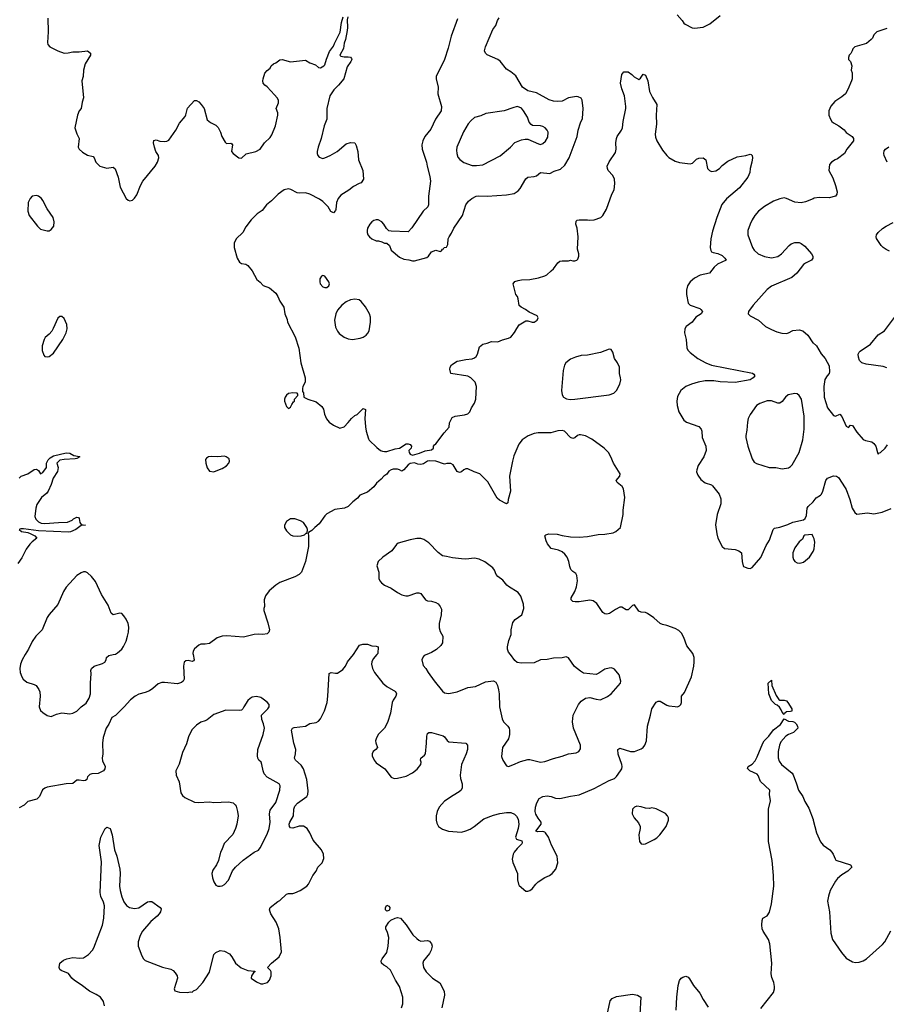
# Model space of a CAD drawing. Header units: inches. Extents: x 1954678 to 2060271, y 904822 to 1016299.
# Tile 88 of 256: x 2012574 to 2020685, y 936724 to 945943. Entities that reach past the tile are written whole.
import ezdxf

# ---------------------------------------------------------------- set-up
doc = ezdxf.new("R2010")
doc.units = ezdxf.units.IN
doc.header["$MEASUREMENT"] = 0
for name, color, linetype in [('C0913', 7, 'Continuous'), ('C0914', 7, 'Continuous'), ('C0923', 7, 'Continuous'), ('C0924', 7, 'Continuous')]:
    doc.layers.add(name, color=color, linetype=linetype)

msp = doc.modelspace()

# ---------------------------------------------------------------- linework, layer by layer
at = {"layer": 'C0913', "color": 5}
for points, elevation in [([(2014196.4, 940000), (2014208.5, 939950), (2014200.4, 939939.6), (2014190, 939935.4), (2014150, 939943.1), (2014130, 939941.6), (2014113.7, 939926.3), (2014107.2, 939890), (2014112.1, 939770), (2014103.2, 939750), (2014090, 939737.6), (2014050, 939723.5), (2013930, 939737.3), (2013903.8, 939736.2), (2013870, 939725.1), (2013819.7, 939680.3), (2013790, 939660.4), (2013750, 939642.4), (2013690, 939629.6), (2013653.4, 939610), (2013610, 939573.6), (2013551.4, 939508.6), (2013470.3, 939429.7), (2013436, 939410), (2013410, 939348.7), (2013384, 939310), (2013356.1, 939223.9), (2013350.4, 939170), (2013353, 939070), (2013346.4, 939030), (2013350, 939004.7), (2013374, 938950), (2013371, 938930), (2013358, 938910), (2013310, 938886), (2013250, 938881.6), (2013230, 938875.6), (2013210, 938853.2), (2013203, 938830), (2013190, 938818.4), (2013170, 938816.9), (2013130, 938824.2), (2013110, 938821.5), (2013070, 938791.2), (2013010, 938788.6), (2012830, 938756.9), (2012810, 938749.6), (2012786.6, 938733.4), (2012758.3, 938670), (2012734.3, 938645.7), (2012650, 938622), (2012615.5, 938590), (2012570, 938562.6)], 620), ([(2012626.5, 940000), (2012597.7, 939950), (2012582, 939910), (2012576.5, 939870), (2012579.6, 939830), (2012592.9, 939790), (2012607.1, 939767.1), (2012641.2, 939741.2), (2012710, 939718.9), (2012728.2, 939708.2), (2012752.7, 939672.7), (2012761.2, 939650), (2012765.6, 939610), (2012756.4, 939510), (2012770, 939474.8), (2012790, 939455.5), (2012830, 939428.4), (2012870, 939420.5), (2012890, 939428.2), (2012917.7, 939442.3), (2012967.3, 939452.7), (2013044.5, 939444.5), (2013070.6, 939449.4), (2013109.6, 939470), (2013150, 939510.6), (2013195.8, 939544.2), (2013225.1, 939590), (2013236.2, 939630), (2013236.2, 939730), (2013242.7, 939822.7), (2013239.3, 939850), (2013245.2, 939870), (2013269.7, 939890.3), (2013350, 939915.5), (2013370, 939927.6), (2013382, 939950), (2013387.6, 939972.4), (2013408.5, 939991.5), (2013450.2, 940000)], 620), ([(2013366.9, 936710), (2013358.5, 936750), (2013329.7, 936790), (2013290, 936816.1), (2013227.9, 936847.9), (2013150, 936906.1), (2013086.7, 936946.7), (2013062.7, 936970), (2013030, 937013.3), (2012962.3, 937042.3), (2012951.3, 937051.3), (2012944.7, 937070), (2012950, 937110.8), (2012983.5, 937136.5), (2013014, 937150), (2013070, 937163.1), (2013137.7, 937157.7), (2013170, 937160.3), (2013219.5, 937190), (2013255.1, 937230), (2013268, 937252), (2013350, 937465.5), (2013362.9, 937530), (2013367.4, 937647.4), (2013359.8, 937679.8), (2013334.3, 937734.3), (2013327.3, 937770), (2013338.4, 938058.4), (2013319.3, 938210), (2013334, 938290), (2013374, 938370), (2013382.5, 938377.5), (2013390, 938382.8), (2013421, 938370), (2013439.1, 938310), (2013462, 938170), (2013482, 938110), (2013512.2, 937990), (2013515.3, 937950), (2013508.9, 937830), (2013513.4, 937790), (2013530, 937731), (2013550, 937682.8), (2013574, 937650), (2013602.8, 937630), (2013650, 937620.3), (2013690, 937628.5), (2013770, 937683.8), (2013790, 937688.2), (2013810, 937686), (2013890.4, 937630.4), (2013896.8, 937616.8), (2013893.4, 937590), (2013879.3, 937570), (2013862.4, 937550), (2013801.5, 937498.5), (2013724.2, 937410), (2013702.6, 937370), (2013681.5, 937310), (2013682.3, 937270), (2013717.5, 937177.5), (2013732.7, 937150), (2013750, 937134.4), (2013910, 937072.2), (2013990, 937052.4), (2014010, 937040.5), (2014030, 937020.7), (2014048, 936990), (2014050.4, 936970), (2014020.5, 936870), (2014027.7, 936850), (2014070, 936837.6), (2014144.1, 936835.9), (2014170, 936841), (2014190, 936838), (2014202, 936850), (2014230, 936864), (2014288.2, 936930), (2014350, 937024), (2014392, 937190), (2014410, 937210.7), (2014450, 937227.7), (2014490, 937223), (2014538, 937198), (2014560.7, 937170), (2014594, 937110), (2014647.1, 937067.1), (2014710, 937039.5), (2014774, 937034), (2014776, 937030), (2014762, 937018), (2014744, 936990), (2014740.7, 936970), (2014790, 936933.4), (2014830, 936917.3), (2014850, 936914.8), (2014894, 936930), (2014913.2, 936950), (2014929.4, 936990), (2014927.2, 937027.2), (2014922, 937042), (2014894, 937070), (2014929.6, 937110), (2015001.2, 937170), (2015023.7, 937216.3), (2015012.4, 937350), (2014999.7, 937430), (2014973.4, 937493.4), (2014923.7, 937570), (2014913.2, 937610), (2014919, 937630), (2014990, 937686), (2015010, 937696), (2015070, 937756.3), (2015090, 937763), (2015130, 937762.4), (2015150, 937767), (2015199.3, 937790), (2015262, 937830), (2015276.9, 937850), (2015318, 937930), (2015347.9, 937972.1), (2015364.5, 938010), (2015406, 938050), (2015420.9, 938090), (2015417, 938130), (2015399.5, 938170), (2015322.5, 938262.5), (2015291, 938331), (2015264.5, 938370), (2015230, 938392.6), (2015190, 938392), (2015130, 938372.8), (2015110, 938376.2), (2015099.7, 938390), (2015097.7, 938410), (2015103.5, 938430), (2015135.6, 938490), (2015141.4, 938550), (2015150, 938580.5), (2015173.2, 938606.8), (2015262.4, 938670), (2015270.8, 938689.2), (2015275.4, 938724.6), (2015262.2, 938830), (2015229.1, 938930), (2015210, 938964.2), (2015155.8, 939010), (2015146.9, 939030), (2015156.8, 939070), (2015157.8, 939110), (2015139.2, 939170), (2015119.6, 939290), (2015127, 939310), (2015142.5, 939317.5), (2015250, 939328.5), (2015290, 939352.7), (2015350, 939364), (2015370, 939376.3), (2015390, 939397.3), (2015427.6, 939472.4), (2015452.1, 939550), (2015459.8, 939610), (2015470, 939821), (2015489.6, 939830.4), (2015530, 939823.8), (2015550, 939825.5), (2015600.1, 939859.9), (2015623.7, 939890), (2015640.9, 939930), (2015699.5, 940000)], 620), ([(2015916.4, 940000), (2015881.7, 939958.3), (2015868.8, 939931.2), (2015868.5, 939910), (2015876.9, 939870), (2015894.9, 939830), (2015971.7, 939731.7), (2016010, 939699), (2016091.7, 939651.7), (2016100.3, 939630), (2016094.6, 939610), (2016069.3, 939570.7), (2016061.5, 939550), (2016045.3, 939450), (2016016.7, 939363.3), (2015989.2, 939310.8), (2015930.3, 939250), (2015910.2, 939209.8), (2015904.9, 939190), (2015907.6, 939172.4), (2015924.2, 939130), (2015908.7, 939110), (2015882, 939090), (2015872, 939070), (2015873.7, 939050), (2015890.4, 939010), (2015910, 938986), (2015990.3, 938930.3), (2016052.5, 938852.5), (2016079.9, 938839.9), (2016110, 938840.4), (2016190, 938861.5), (2016250, 938891.6), (2016293.3, 938926.7), (2016328.2, 938970), (2016333.1, 938990), (2016325.7, 939010), (2016327.8, 939030), (2016362.8, 939057.2), (2016372.6, 939070), (2016383.1, 939170), (2016384.1, 939235.9), (2016390, 939258.8), (2016404, 939270), (2016430, 939270.3), (2016537.7, 939237.7), (2016550.7, 939230), (2016574.4, 939194.4), (2016590, 939182), (2016751, 939170), (2016764.9, 939150), (2016766, 939110), (2016753.4, 939070), (2016709.1, 938970), (2016697.6, 938870), (2016699.9, 938839.9), (2016716.3, 938790), (2016714.8, 938750), (2016706, 938730), (2016686.4, 938713.6), (2016630, 938680.7), (2016550, 938625.1), (2016500.5, 938570), (2016483, 938530), (2016473, 938490), (2016473, 938450), (2016479.9, 938419.9), (2016494.8, 938390), (2016530, 938363.8), (2016586.5, 938346.5), (2016710, 938337.6), (2016750, 938347.2), (2016790, 938364.9), (2016829.3, 938390), (2016918.5, 938461.5), (2017010, 938496.5), (2017067.9, 938512.1), (2017130, 938521.5), (2017170, 938518.9), (2017205.7, 938505.7), (2017225.5, 938485.5), (2017238.7, 938458.7), (2017246.7, 938410), (2017240.5, 938370), (2017213.4, 938290), (2017224.7, 938270), (2017274.9, 938254.9), (2017278.5, 938238.5), (2017274.4, 938225.6), (2017230, 938183.6), (2017203.7, 938150), (2017192.7, 938130), (2017184.5, 938084.5), (2017190.7, 938050.7), (2017233.4, 937950), (2017234, 937890), (2017242.8, 937850), (2017250, 937838), (2017310, 937784.7), (2017330, 937784.7), (2017350, 937791), (2017370, 937806.8), (2017403.7, 937850), (2017428.4, 937871.6), (2017490, 937910.5), (2017534, 937930), (2017559, 937950), (2017592.7, 937990), (2017612, 938050), (2017603.7, 938110), (2017553, 938213), (2017522.9, 938290), (2017496.2, 938330), (2017490, 938337), (2017470, 938343.6), (2017420.7, 938340.7), (2017406.3, 938346.3), (2017455.6, 938410), (2017456.2, 938430), (2017426.9, 938466.9), (2017405.9, 938505.9), (2017398.7, 938530), (2017401.6, 938570), (2017413.6, 938610), (2017437, 938650), (2017470, 938670.3), (2017510, 938676.4), (2017550, 938670.4), (2017590, 938653), (2017630, 938650.4), (2017730, 938674), (2017810, 938684.4), (2017950, 938744.2), (2018090, 938819), (2018140.8, 938839.2), (2018161.3, 938858.7), (2018197.6, 938910), (2018209.6, 938930), (2018213.3, 938950), (2018211.5, 938970), (2018174.8, 939065.2), (2018173.2, 939110), (2018190, 939122), (2018290, 939092.4), (2018330, 939092.7), (2018390, 939116.5), (2018409.8, 939130.2), (2018426.3, 939150), (2018441.1, 939190), (2018451.2, 939330), (2018478.5, 939430), (2018489.7, 939490), (2018530, 939553.4), (2018550, 939563), (2018570, 939561.6), (2018630, 939525.3), (2018650, 939518.9), (2018710, 939511.7), (2018730, 939510.4), (2018750, 939519.3), (2018760.7, 939530), (2018769.6, 939550), (2018769.4, 939610), (2018797.1, 939642.9), (2018860.9, 939790), (2018883.8, 939890), (2018887.8, 939930), (2018885.6, 939970), (2018876.2, 940000)], 620), ([(2016385.6, 940000), (2016361, 939990), (2016350, 939979), (2016337.3, 939950), (2016350, 939898), (2016374, 939870), (2016397.3, 939830), (2016453.5, 939753.5), (2016530, 939656), (2016550, 939642), (2016570, 939636.3), (2016590, 939634.8), (2016669.5, 939650.5), (2016770, 939690.7), (2016840.2, 939699.8), (2016935.5, 939744.5), (2017010, 939752), (2017030, 939742), (2017046.8, 939710), (2017054.8, 939670), (2017060.7, 939630), (2017065.3, 939510), (2017090, 939398), (2017101.6, 939370), (2017143.8, 939330), (2017154.9, 939310), (2017159.3, 939290), (2017157.1, 939250), (2017148, 939210), (2017093.4, 939130), (2017084.7, 939044.7), (2017094.8, 939010), (2017130, 938958), (2017150, 938951.3), (2017190, 938966), (2017262, 938998), (2017330, 939015.5), (2017350, 939015.5), (2017450, 938992.4), (2017490, 938997), (2017570, 939026.7), (2017652.3, 939047.7), (2017710, 939068.2), (2017781.5, 939078.5), (2017808.7, 939090), (2017823.2, 939116.8), (2017823.7, 939150), (2017758.7, 939310), (2017747.6, 939370), (2017754, 939430), (2017771.8, 939470), (2017805.1, 939530), (2017830, 939564), (2017870, 939590.6), (2017910, 939597.3), (2017970, 939580.7), (2018010, 939576), (2018074.8, 939605.2), (2018108.7, 939630), (2018199, 939730), (2018201.2, 939750), (2018184, 939810), (2018141.5, 939861.5), (2018129.4, 939869.4), (2018110, 939873.2), (2018090, 939872.7), (2018050, 939860.9), (2017995.9, 939824.1), (2017970, 939812.7), (2017850, 939825.1), (2017822, 939842), (2017768.3, 939888.3), (2017710, 939969), (2017690, 939977.2), (2017650.6, 939969.4), (2017570, 939966.6), (2017510, 939953.6), (2017450, 939949.3), (2017390, 939922.9), (2017270, 939917.2), (2017230, 939924), (2017210, 939942), (2017166.5, 940000)], 640), ([(2019510, 936685.3), (2019630, 936835.5), (2019639.4, 936870), (2019639.4, 936890), (2019632.3, 936930), (2019614.3, 936974.3), (2019608.7, 937008.7), (2019614.2, 937110), (2019595, 937290), (2019582.9, 937330), (2019531.4, 937410), (2019524.3, 937430), (2019519.9, 937470), (2019522.5, 937510), (2019529.8, 937530.2), (2019570, 937551.7), (2019591.5, 937588.5), (2019610, 937664), (2019631.3, 937830), (2019629.9, 937930), (2019617.5, 938070), (2019581.8, 938250), (2019583.5, 938550), (2019602, 938630), (2019593.3, 938690), (2019595.6, 938730), (2019509.4, 938809.4), (2019487.1, 938867.1), (2019477.9, 938877.9), (2019409.6, 938910), (2019387.7, 938932.3), (2019392.7, 938950), (2019430, 938971.7), (2019457, 939003), (2019477.6, 939042.4), (2019529.9, 939170), (2019542.7, 939190), (2019585.4, 939234.6), (2019630, 939294.2), (2019696.6, 939343.4), (2019730, 939396), (2019770, 939375.8), (2019810, 939372.9), (2019825.5, 939365.5), (2019843, 939350), (2019853.4, 939330), (2019856, 939310), (2019818, 939270), (2019770, 939249.8), (2019745.6, 939234.4), (2019698.8, 939181.2), (2019684.3, 939150), (2019671.7, 939090), (2019673.2, 939033.2), (2019681.7, 939001.7), (2019703.6, 938970), (2019803.1, 938890), (2019813.6, 938873.6), (2019846.2, 938790), (2019863.1, 938730), (2019904, 938670), (2019923.1, 938623.1), (2019960.2, 938560.2), (2020000, 938456.1)], 580), ([(2016148.9, 936690), (2016159.4, 936730), (2016161, 936790), (2016130.5, 936890.5), (2016093.1, 936950), (2016043.7, 937043.7), (2016010, 937076.3), (2015982.7, 937090), (2015960.7, 937110), (2015958.4, 937130), (2015967.6, 937150), (2016009.8, 937210.2), (2016022, 937270), (2016028.2, 937350), (2016016, 937396), (2016000.7, 937430), (2016000.7, 937450), (2016028, 937492), (2016048, 937512), (2016088.8, 937531.2), (2016110, 937536), (2016137.3, 937530), (2016192.2, 937470), (2016254.3, 937374.3), (2016290, 937339.5), (2016310, 937323.8), (2016330, 937316.4), (2016390, 937320.7), (2016410, 937316), (2016430, 937292), (2016436.3, 937270), (2016426.7, 937230), (2016410, 937200.7), (2016352.4, 937130), (2016346.7, 937110), (2016354.9, 937070), (2016377.6, 937030), (2016439.3, 936970), (2016505.5, 936925.5), (2016547, 936847), (2016549.4, 936810), (2016523.8, 936690)], 580), ([(2018718.4, 936670), (2018724.8, 936790), (2018738, 936902), (2018751.1, 936948.9), (2018766.6, 936970), (2018780.7, 936979.3), (2018810, 936988), (2018830, 936977.3), (2018842, 936962), (2018880.2, 936900.2), (2018940.4, 936830), (2018970.2, 936770.2), (2019018.3, 936698.3)], 580), ([(2018070.8, 936609.2), (2018101.6, 936758.4), (2018119.8, 936780.2), (2018161.6, 936798.4), (2018310, 936818.4), (2018358, 936810), (2018386.5, 936790), (2018378.5, 936630)], 580)]:
    msp.add_lwpolyline(points, dxfattribs=dict(at, elevation=elevation))
for points, elevation in [([(2019730, 939438), (2019710, 939459), (2019702.7, 939482.7), (2019686.9, 939506.9), (2019664.9, 939524.9), (2019649.4, 939530), (2019610, 939569.3), (2019584.5, 939630), (2019579, 939730), (2019610, 939758), (2019613, 939710), (2019655.5, 939615.5), (2019678.8, 939578.8), (2019690, 939571), (2019730, 939570.7), (2019750, 939564.7), (2019764.7, 939550), (2019801, 939490), (2019801, 939470), (2019790, 939465.1), (2019750, 939462.7), (2019734.8, 939450)], 580), ([(2014790, 939605.2), (2014750, 939601.2), (2014730, 939589), (2014710.5, 939569.5), (2014670.7, 939510), (2014662.8, 939490), (2014650, 939479.3), (2014630, 939474), (2014502.5, 939477.5), (2014390, 939437.2), (2014330, 939389.2), (2014310, 939377.2), (2014270, 939366), (2014230, 939339.3), (2014186.9, 939293.1), (2014155.5, 939230), (2014136.7, 939163.3), (2014098.8, 939081.2), (2014067.9, 938972.1), (2014034.8, 938910), (2014039.1, 938870), (2014067.9, 938807.9), (2014083.8, 938703.8), (2014098.5, 938678.5), (2014119.8, 938659.8), (2014210, 938618), (2014246.8, 938613.2), (2014350, 938620.5), (2014390, 938613.4), (2014530, 938620.7), (2014571, 938610), (2014592.3, 938592.3), (2014598.8, 938578.8), (2014614, 938530), (2014619.1, 938490), (2014607.9, 938412.1), (2014595.5, 938370), (2014570, 938314), (2014486.8, 938230), (2014466.8, 938170), (2014454.8, 938150), (2014434.8, 938070), (2014414.8, 938030), (2014381.1, 937978.9), (2014374, 937950), (2014377.3, 937910), (2014390.8, 937870), (2014410, 937841), (2014430, 937831), (2014450, 937830.8), (2014470, 937834.8), (2014490, 937846.8), (2014530, 937886.8), (2014566.3, 937973.7), (2014594.5, 938010), (2014665.6, 938074.4), (2014770, 938148.9), (2014810, 938168.9), (2014825.7, 938190), (2014890, 938317.1), (2014909.8, 938370), (2014919.3, 938430), (2014913.3, 938506.7), (2014919.1, 938540.9), (2014970, 938613), (2015009.7, 938730), (2015013.3, 938770), (2015002.7, 938790), (2014891.2, 938851.2), (2014862.6, 938882.6), (2014852, 938910), (2014841.2, 938970), (2014833.2, 938990), (2014814, 939010), (2014804, 939030), (2014799, 939050), (2014802, 939110), (2014853.3, 939250), (2014865.6, 939310), (2014857.6, 939350), (2014840.5, 939390), (2014837, 939430), (2014897.2, 939490), (2014909, 939510), (2014909, 939530), (2014890, 939553.2), (2014842, 939590), (2014830, 939597.2)], 640), ([(2018350, 938579.3), (2018328.5, 938571.5), (2018311, 938550), (2018308, 938508), (2018324, 938470), (2018364.7, 938424.7), (2018380.5, 938390), (2018383, 938370), (2018368, 938310), (2018374, 938250), (2018390, 938227.3), (2018410, 938223), (2018430, 938228.4), (2018513.1, 938266.9), (2018537.2, 938282.8), (2018564.5, 938310), (2018624, 938390), (2018647.3, 938447.3), (2018648, 938470), (2018638, 938490), (2018618, 938510), (2018530, 938554), (2018490, 938562.9), (2018470, 938558.4), (2018430, 938559.3), (2018392.1, 938572.1)], 620), ([(2016010, 937595.3), (2015999, 937610), (2015998, 937630), (2016010, 937654), (2016030, 937642), (2016038, 937630), (2016036, 937610), (2016030, 937604)], 580)]:
    msp.add_lwpolyline(points, close=True, dxfattribs=dict(at, elevation=elevation))
at = {"layer": 'C0914', "color": 5}
for points, elevation in [([(2012838, 945958), (2012839.3, 945830), (2012834, 945730), (2012838.8, 945710), (2012856, 945690), (2012931, 945650), (2012990, 945630.4), (2013027.6, 945632.4), (2013070, 945642), (2013130, 945641.6), (2013210, 945650.8), (2013236, 945630), (2013237.3, 945610), (2013188, 945530), (2013170.5, 945470), (2013167.3, 945410), (2013157.3, 945370), (2013170.7, 945210), (2013159.1, 945170), (2013150.8, 945110), (2013130, 945088.7), (2013114, 945050), (2013091.3, 944930), (2013110, 944874), (2013131.3, 944830), (2013122.8, 944750), (2013130, 944732), (2013162, 944702), (2013210, 944676), (2013261, 944661), (2013270.7, 944650.7), (2013287.5, 944607.5), (2013324.7, 944570), (2013390, 944553.4), (2013450, 944561), (2013467.5, 944547.5), (2013497.3, 944470), (2013515.3, 944375.3), (2013572, 944270), (2013590, 944252), (2013605.4, 944245.4), (2013630, 944252), (2013650, 944272), (2013670, 944302), (2013704.5, 944390), (2013727, 944430), (2013840.9, 944570), (2013864.5, 944610), (2013876.2, 944650), (2013871.8, 944670), (2013848.3, 944708.3), (2013834.5, 944750), (2013826, 944790), (2013829.2, 944810.8), (2013850, 944818.8), (2013884.7, 944804.7), (2013930, 944801.1), (2013950, 944804.6), (2013970, 944815.8), (2014036.3, 944910), (2014070, 944975.5), (2014122.3, 945037.7), (2014130, 945051.3), (2014146.3, 945113.7), (2014210, 945186), (2014230, 945186.8), (2014250, 945174), (2014274, 945150), (2014299.3, 945110), (2014330, 945004.7), (2014359.9, 944979.9), (2014410, 944954.9), (2014432.5, 944932.5), (2014454.9, 944890), (2014465.5, 944850), (2014495.8, 944795.8), (2014510, 944784.9), (2014550, 944785.5), (2014559.5, 944779.5), (2014565.5, 944770), (2014557.3, 944710), (2014571, 944690), (2014624, 944650), (2014650, 944647.4), (2014692.9, 944687.1), (2014783.7, 944710), (2014824.2, 944730), (2014864.2, 944790), (2014918.7, 944841.3), (2014935.6, 944864.4), (2014969.8, 944950), (2014991.5, 945050), (2014989.8, 945069.8), (2014974.5, 945110), (2014996, 945164), (2014995.4, 945190), (2014985.4, 945210), (2014959.8, 945239.8), (2014890, 945313), (2014867.8, 945330), (2014853.1, 945350), (2014849.9, 945369.9), (2014852.7, 945390), (2014870, 945443), (2014890, 945468.2), (2014919, 945490), (2014929, 945510), (2014948.7, 945530), (2014970, 945538.8), (2015010, 945566), (2015029.4, 945570.6), (2015110, 945547.7), (2015250, 945564), (2015290, 945539.1), (2015341.6, 945521.6), (2015370, 945496.3), (2015390, 945493.4), (2015421.2, 945510), (2015430, 945518.8), (2015445.3, 945574.7), (2015474.7, 945645.3), (2015510, 945694.4), (2015519.4, 945720.6), (2015575, 945825), (2015584.9, 945915.1), (2015600.9, 945970)], 620), ([(2015644.1, 945970), (2015638.1, 945941.9), (2015641.1, 945870), (2015638.1, 945841.9), (2015622.7, 945757.3), (2015610, 945724.5), (2015605.8, 945674.2), (2015571.3, 945610), (2015581.4, 945601.4), (2015610, 945594), (2015650, 945596.3), (2015670.9, 945590.9), (2015681, 945581), (2015684, 945570), (2015674.9, 945550), (2015638.3, 945501.7), (2015607.3, 945390), (2015559.1, 945330), (2015513.9, 945286.1), (2015478, 945230), (2015450.3, 945110), (2015448.4, 945010), (2015425.5, 944950), (2015395.5, 944830), (2015366.4, 944750), (2015357.6, 944710), (2015358.4, 944690), (2015363.8, 944670), (2015375.8, 944655.8), (2015410, 944643.8), (2015430, 944648.2), (2015481.2, 944670), (2015545.2, 944710), (2015630, 944779.1), (2015670, 944793.4), (2015710, 944791.3), (2015723.5, 944763.5), (2015738.8, 944710), (2015744.7, 944630), (2015787.3, 944530), (2015790.7, 944449.3), (2015770, 944415.3), (2015750, 944409.2), (2015699.8, 944380.2), (2015654.6, 944345.4), (2015579.8, 944300.2), (2015554.8, 944270), (2015540.7, 944230), (2015534.2, 944165.8), (2015530, 944155.3), (2015510, 944135.3), (2015487.5, 944147.5), (2015462.7, 944190), (2015410, 944240.7), (2015381.7, 944261.7), (2015290.7, 944310.7), (2015250, 944321.8), (2015190, 944318), (2015170, 944320.8), (2015113, 944353), (2015090, 944358.5), (2015050, 944350.9), (2014992, 944310), (2014932, 944248), (2014884.9, 944210), (2014842.1, 944157.9), (2014795.5, 944124.5), (2014741.3, 944070), (2014690, 944002.7), (2014662.4, 943950), (2014601.3, 943890), (2014583.1, 943850), (2014580.4, 943810), (2014610.5, 943710), (2014632.7, 943672.7), (2014650, 943660.7), (2014690, 943653), (2014710, 943642), (2014750, 943590.7), (2014794, 943510), (2014825.8, 943485.8), (2014853.4, 943453.4), (2014912.3, 943432.3), (2014970, 943382.8), (2014990, 943351), (2015008.5, 943308.5), (2015047.3, 943250), (2015054.8, 943190), (2015076.8, 943136.8), (2015081, 943110), (2015152.8, 942972.8), (2015187.5, 942867.5), (2015206.8, 942730), (2015246, 942590), (2015244.7, 942550), (2015224.7, 942510), (2015222, 942490), (2015222, 942462), (2015232, 942450), (2015234, 942410), (2015270, 942391.3), (2015350, 942364.7), (2015400.7, 942320.7), (2015418, 942298), (2015427.7, 942250), (2015446.9, 942206.9), (2015470, 942176), (2015510, 942146), (2015570, 942118), (2015610, 942132), (2015650, 942171.3), (2015679, 942210), (2015710, 942236), (2015732.5, 942247.5), (2015790, 942302), (2015810, 942294), (2015806, 942210), (2015810.6, 942130), (2015816.3, 942090), (2015838.5, 942018.5), (2015846, 942006), (2015916.8, 941936.8), (2015950, 941911), (2015970, 941902.8), (2015990, 941898.8), (2016010, 941901), (2016090, 941926), (2016130, 941930.8), (2016190, 941971), (2016210, 941971), (2016230, 941964.7), (2016241, 941950), (2016238, 941930), (2016216, 941910), (2016218.8, 941890), (2016230, 941876), (2016250, 941867.3), (2016314.8, 941885.2), (2016370, 941907.3), (2016430, 941916), (2016448.7, 941930), (2016446, 941950), (2016456.4, 941963.6), (2016470, 941972), (2016546.3, 942073.7), (2016593.6, 942126.4), (2016598, 942170), (2016623.1, 942216.9), (2016648.9, 942231.1), (2016738, 942242), (2016770, 942252), (2016788, 942270), (2016802, 942310), (2016830, 942352), (2016844, 942390), (2016849.3, 942509.3), (2016836, 942550), (2016797.2, 942590), (2016770, 942604.5), (2016609, 942629), (2016599, 942670), (2016602, 942690), (2016615.3, 942710), (2016670, 942744.7), (2016686, 942750), (2016750, 942762.8), (2016810, 942767.7), (2016830, 942776.3), (2016846, 942790), (2016859.5, 942810), (2016879, 942881), (2016910, 942906), (2016950, 942914.8), (2016990, 942930.7), (2017050, 942926.8), (2017093.6, 942946.4), (2017150, 942961), (2017170, 942971), (2017206.6, 943013.4), (2017226.8, 943053.2), (2017250, 943084.7), (2017310, 943124.7), (2017330, 943124.7), (2017370, 943111.3), (2017388.4, 943111.6), (2017418, 943130), (2017428, 943150), (2017418, 943170), (2017343.7, 943203.7), (2017308, 943230), (2017268, 943250), (2017250, 943268), (2017239.3, 943330), (2017232.7, 943350), (2017217.2, 943370), (2017194, 943470), (2017209.4, 943490.6), (2017238.6, 943501.4), (2017270, 943507.7), (2017350, 943510.6), (2017430, 943524.9), (2017490, 943544), (2017506.8, 943553.2), (2017550, 943591), (2017569.5, 943610.5), (2017610, 943666), (2017630, 943681), (2017650, 943686), (2017710, 943684.7), (2017730, 943691.3), (2017750, 943684.7), (2017770, 943684.7), (2017790, 943692), (2017798, 943702), (2017808.7, 943730), (2017808.7, 943750), (2017793.6, 943793.6), (2017802.7, 943910), (2017791.8, 943991.8), (2017780.9, 944030), (2017783.7, 944056.3), (2017793.2, 944066.8), (2017810, 944070.5), (2017890, 944070.5), (2017910, 944064.9), (2017950, 944068), (2018014, 944090), (2018032.7, 944110), (2018065.1, 944170), (2018116.9, 944310), (2018139.7, 944350), (2018146, 944410), (2018141.6, 944450), (2018124.9, 944484.9), (2018082.7, 944530), (2018075.1, 944550), (2018074, 944570), (2018090, 944613.4), (2018150, 944698), (2018156.9, 944730), (2018154.5, 944790), (2018160.9, 944830), (2018166.6, 944850), (2018207, 944910), (2018215.1, 944930), (2018221.7, 944990), (2018246.6, 945110), (2018248.2, 945130), (2018236.2, 945230), (2018210, 945295.3), (2018198, 945350), (2018209, 945430), (2018230, 945456), (2018270, 945456), (2018304.7, 945430), (2018326.4, 945406.4), (2018370, 945382), (2018384.7, 945395.3), (2018410, 945432), (2018430, 945424.7), (2018452.2, 945370), (2018470.4, 945270), (2018495.6, 945215.6), (2018538, 945150), (2018530.3, 945049.7), (2018533.7, 944966.3), (2018521.7, 944870), (2018524.2, 944844.2), (2018537.6, 944810), (2018590, 944722.8), (2018630, 944670.8), (2018650, 944654), (2018710, 944618.8), (2018750, 944606.8), (2018850, 944594.8), (2018870, 944601), (2018910, 944636), (2018930, 944646), (2018970, 944651), (2018996, 944630), (2019011, 944550), (2019030.5, 944530.5), (2019050, 944523), (2019091.2, 944528.8), (2019125.2, 944550), (2019150, 944577.3), (2019201.2, 944618.8), (2019290, 944658.8), (2019370, 944670.8), (2019410, 944684.7), (2019422, 944682), (2019430.8, 944670.8), (2019434, 944650), (2019427.3, 944610), (2019411, 944551), (2019407.1, 944512.9), (2019390.8, 944470), (2019310.5, 944370), (2019190, 944265.4), (2019146.1, 944213.9), (2019098.3, 944090), (2019058.2, 943961.8), (2019041.5, 943890), (2019037.3, 943810), (2019041.8, 943781.8), (2019050.3, 943770.3), (2019063.6, 943763.6), (2019110, 943753.4), (2019150, 943733.8), (2019174.9, 943710), (2019186.8, 943690), (2019105.7, 943654.3), (2019075.2, 943624.8), (2019030, 943568.3), (2018944, 943550), (2018890, 943522.6), (2018850, 943487.8), (2018825.2, 943450), (2018816.5, 943410), (2018815.6, 943370), (2018832, 943290), (2018850, 943268.9), (2018938.6, 943238.6), (2018950.5, 943230), (2018963.8, 943210), (2018952.7, 943190), (2018902.7, 943157.3), (2018867.8, 943112.2), (2018812.7, 943070), (2018800.4, 943050), (2018797.6, 943010), (2018812.4, 942950), (2018818.4, 942870), (2018828.4, 942850), (2018850, 942826), (2018920.5, 942770), (2018996.4, 942730), (2019050, 942708.7), (2019432.2, 942632.2), (2019445.5, 942625.5), (2019456.3, 942610), (2019440.7, 942590), (2019410, 942569.8), (2019270, 942546.2), (2019130, 942552.5), (2019070, 942563.2), (2018990, 942561.4), (2018924, 942550), (2018860.7, 942530), (2018810, 942508.3), (2018761.1, 942470), (2018730, 942416), (2018724.9, 942370), (2018728.9, 942330), (2018744.6, 942270), (2018790, 942192.7), (2018814.7, 942174.7), (2018930, 942135.5), (2018953.4, 942110), (2018959.1, 942090), (2018962, 942030), (2018995.5, 941950), (2018999.5, 941910), (2018977, 941850), (2018926, 941770), (2018910.5, 941730), (2018910.4, 941710), (2018919.9, 941679.9), (2018950, 941639.1), (2018990, 941608.2), (2019048, 941588), (2019059.3, 941579.3), (2019119.9, 941499.9), (2019137.3, 941457.3), (2019137.1, 941410), (2019101.6, 941310), (2019087.9, 941212.1), (2019098.3, 941130), (2019110, 941087.3), (2019148.2, 941010), (2019170, 940993), (2019270, 940983.1), (2019306, 940970), (2019330, 940951), (2019335.5, 940870), (2019344.9, 940830), (2019350, 940822.8), (2019388.1, 940808.1), (2019410, 940804.9), (2019430, 940813.4), (2019511.7, 940908.3), (2019560.3, 941019.7), (2019591.5, 941070), (2019626.6, 941170), (2019637.5, 941182.5), (2019690, 941192.4), (2019763.7, 941216.3), (2019810, 941238.8), (2019910, 941260.4), (2019927.1, 941272.9), (2019939.5, 941300.5), (2019945.6, 941370), (2019954.8, 941385.2), (2020000, 941429.2)], 620), ([(2016670.8, 945950), (2016612.5, 945787.5), (2016584.7, 945675.3), (2016550.5, 945569.5), (2016470.8, 945410), (2016470.7, 945390), (2016490.7, 945310), (2016486.8, 945250), (2016523, 945130), (2016518, 945090), (2016467.2, 945012.8), (2016421.4, 944918.6), (2016366, 944850), (2016348, 944810), (2016339.1, 944770), (2016342, 944730), (2016383.1, 944610), (2016388.7, 944570), (2016414.1, 944474.1), (2016419.5, 944430), (2016399.3, 944290), (2016402, 944210), (2016394.8, 944190), (2016350, 944149.2), (2016244.4, 943995.6), (2016210, 943955.3), (2016050, 943962.4), (2016030, 943967), (2016006.6, 943986.6), (2015982.9, 944030), (2015963.7, 944050), (2015930, 944067.6), (2015910, 944069.6), (2015890, 944064.2), (2015870, 944051.6), (2015850.4, 944030), (2015828.7, 943990), (2015826.7, 943970), (2015826.4, 943950), (2015833.4, 943930), (2015847.3, 943910), (2015870, 943890.7), (2015910, 943874), (2015933, 943873), (2015963.5, 943863.5), (2015990, 943851), (2016012, 943850), (2016036, 943830), (2016050, 943784.7), (2016130, 943718), (2016170, 943701), (2016215.3, 943695.3), (2016250, 943684.7), (2016270, 943684.7), (2016384.7, 943715.3), (2016402, 943730), (2016430, 943771), (2016470, 943784.7), (2016510, 943774), (2016522, 943778), (2016530, 943794), (2016542, 943798), (2016546, 943810), (2016570, 943814), (2016582, 943838), (2016583.7, 943890), (2016592.7, 943910), (2016615.8, 943944.2), (2016638, 943990), (2016717.6, 944110), (2016751.1, 944208.9), (2016775.6, 944244.4), (2016806, 944270), (2016845.2, 944290), (2016870, 944294.6), (2016950, 944290.3), (2017130, 944301.6), (2017202.9, 944317.1), (2017239.6, 944340.4), (2017259.1, 944360.9), (2017310, 944453.4), (2017330, 944468), (2017390, 944474), (2017410, 944482.4), (2017450, 944513.4), (2017535.7, 944504.3), (2017575.3, 944524.7), (2017635.2, 944544.8), (2017677.6, 944582.4), (2017717.4, 944650), (2017793.3, 944850), (2017802, 944910), (2017823, 944977), (2017841.5, 945018.5), (2017849.5, 945110), (2017839, 945190), (2017830, 945208), (2017802, 945222), (2017784.7, 945224.7), (2017710, 945212.3), (2017650, 945180.7), (2017610, 945177.6), (2017570, 945181.6), (2017530, 945191.8), (2017410, 945257), (2017330, 945276.9), (2017280.5, 945310), (2017216.6, 945416.6), (2017170, 945454), (2017130, 945479), (2017070, 945554), (2017049.4, 945569.4), (2016950, 945614), (2016934, 945630), (2016924, 945650), (2016933.2, 945690), (2017002.7, 945850), (2017029.2, 945890), (2017046, 945934), (2017060.9, 945959.1)], 640), ([(2018727.9, 945987.9), (2018775.2, 945935.2), (2018790.6, 945910.6), (2018802.5, 945902.5), (2018868.1, 945868.1), (2018890, 945862), (2018970, 945873.4), (2019034.9, 945905.1), (2019130, 945980.7)], 640), ([(2020000, 944267.1), (2019930, 944236.2), (2019890, 944227.6), (2019830, 944234), (2019750, 944269.5), (2019730, 944273.6), (2019690, 944267), (2019630, 944244.5), (2019544.8, 944195.2), (2019490.6, 944150), (2019456.3, 944110), (2019430.7, 944070), (2019410.5, 944029.5), (2019390.6, 943969.4), (2019390.6, 943930), (2019432.7, 943810), (2019450, 943785.5), (2019485.5, 943750), (2019544.8, 943724.8), (2019610, 943713.1), (2019670, 943727.2), (2019702.9, 943750), (2019776, 943830), (2019796.1, 943843.9), (2019830, 943857.1), (2019870, 943855.5), (2019890, 943847.3), (2019922.8, 943822.8), (2019985.5, 943750), (2019996.3, 943730), (2019998.8, 943710), (2019986, 943690), (2019930, 943663.7), (2019910.8, 943650), (2019847.7, 943570), (2019800.7, 943530), (2019612.3, 943447.7), (2019570, 943417), (2019440.5, 943270), (2019396, 943210), (2019391.3, 943190), (2019412, 943170), (2019490.4, 943130.4), (2019556, 943070), (2019610, 943041.6), (2019661.4, 943021.4), (2019708.6, 943008.6), (2019750, 943005.5), (2019769.4, 943010.6), (2019810, 943034), (2019870, 943040.7), (2019904.7, 943030), (2019950, 942990.8), (2019999, 942919), (2020000, 942918.2)], 640), ([(2018876.2, 940000), (2018873.1, 940010), (2018819.8, 940079.8), (2018790, 940159.3), (2018770, 940198), (2018743.5, 940223.5), (2018710, 940242.4), (2018631.4, 940271.4), (2018590, 940279.5), (2018570, 940289.5), (2018510, 940344.2), (2018450, 940382.9), (2018430, 940391.5), (2018390, 940397), (2018370, 940406), (2018330, 940464), (2018310, 940457.2), (2018270, 940416.2), (2018250, 940416.2), (2018210, 940441.6), (2018190, 940441.6), (2018150, 940421.6), (2018095.2, 940384.8), (2018070, 940377.6), (2018050, 940379.5), (2018031.5, 940391.5), (2017976.6, 940476.6), (2017942.7, 940502.7), (2017910, 940509.3), (2017812.1, 940492.1), (2017772, 940492), (2017750, 940497.2), (2017737.2, 940510), (2017735.1, 940530), (2017770, 940590.7), (2017785.7, 940634.3), (2017796, 940690), (2017790, 940739), (2017778, 940758), (2017750, 940777), (2017734, 940794), (2017722, 940822), (2017713, 940870), (2017698.9, 940910), (2017678, 940938), (2017650, 940960.5), (2017615.8, 940975.8), (2017550, 940993.2), (2017515.1, 941035.1), (2017502.9, 941062.9), (2017489.2, 941110.8), (2017498.6, 941121.4), (2017528, 941130), (2017606.1, 941126.1), (2017650, 941113.1), (2017730, 941102), (2017810, 941096.9), (2017890, 941103.1), (2017990, 941124), (2018050, 941124.9), (2018130, 941137.3), (2018155.3, 941150), (2018199, 941190), (2018222, 941310), (2018221.6, 941350), (2018237.2, 941470), (2018227, 941550), (2018213.3, 941573.3), (2018166.3, 941610), (2018155.6, 941630), (2018190.6, 941669.4), (2018193.3, 941690), (2018132.4, 941790), (2018108.3, 941850), (2018085.1, 941890), (2018043.6, 941930), (2017930, 942016.4), (2017870, 942047.4), (2017823.4, 942056.6), (2017810, 942056.9), (2017794, 942050), (2017770, 942029.5), (2017750, 942021.6), (2017730, 942031.5), (2017674, 942090), (2017650, 942096.8), (2017610, 942092.7), (2017545.9, 942074.1), (2017426.1, 942073.9), (2017390, 942069.8), (2017333.4, 942046.6), (2017275.8, 942010), (2017244.9, 941970), (2017199.3, 941860.7), (2017185.3, 941810), (2017157.1, 941670), (2017167.3, 941530), (2017146, 941450), (2017142, 941418), (2017131.3, 941408.7), (2017064.2, 941444.2), (2017043.9, 941463.9), (2016956.6, 941616.6), (2016882, 941690), (2016828, 941710), (2016770, 941739), (2016750, 941739), (2016730, 941729), (2016710, 941709), (2016690, 941702), (2016670, 941714), (2016630, 941775.3), (2016610, 941789), (2016571.1, 941788.9), (2016550, 941782), (2016470, 941808.7), (2016410, 941814), (2016390, 941809), (2016355.2, 941784.8), (2016330, 941777), (2016300.7, 941780.7), (2016270, 941795.3), (2016230, 941789), (2016210, 941774), (2016170, 941728.7), (2016150, 941715.3), (2016129.1, 941729.1), (2016110, 941733.2), (2016070, 941734), (2016050, 941728.7), (2016030, 941715.3), (2016010.7, 941689.3), (2015982, 941670), (2015958, 941642), (2015915.3, 941604.7), (2015890, 941568.7), (2015830, 941519), (2015758, 941490), (2015735.9, 941464.1), (2015691.3, 941430), (2015650, 941384), (2015614, 941370), (2015522.5, 941357.5), (2015450, 941317.2), (2015430, 941297.2), (2015376.7, 941223.3), (2015336, 941190), (2015310, 941162), (2015278, 941142), (2015274, 941130), (2015278, 941118), (2015277.3, 941010), (2015250.6, 940870), (2015210.4, 940769.6), (2015190.5, 940749.5), (2015150, 940725.2), (2015010, 940673.2), (2014970.5, 940649.5), (2014910, 940596), (2014875.5, 940550), (2014863, 940510), (2014864.9, 940450), (2014859.1, 940430), (2014860.5, 940410), (2014897.5, 940297.5), (2014912.4, 940230), (2014904.9, 940210), (2014890, 940192.7), (2014850, 940185.6), (2014810, 940189.6), (2014770, 940187), (2014670, 940160.9), (2014512.9, 940172.9), (2014470, 940171.3), (2014423.1, 940156.9), (2014350, 940102.9), (2014310, 940095.6), (2014270, 940095.6), (2014250, 940087.3), (2014210, 940054), (2014197.4, 940030), (2014194, 940010), (2014196.4, 940000)], 620), ([(2012568.9, 941651.1), (2012589.3, 941670.7), (2012650, 941691), (2012710, 941730.8), (2012730, 941736), (2012750, 941722), (2012770, 941692), (2012790, 941704.7), (2012823.7, 941750), (2012825.2, 941790), (2012839.3, 941820.7), (2012859.8, 941840.2), (2012890, 941858.5), (2013010, 941889.1), (2013043, 941883), (2013082.3, 941862.3), (2013133.8, 941853.8), (2013136.3, 941850), (2013110, 941834.5), (2013092, 941830), (2012990, 941826.2), (2012950, 941819.7), (2012922, 941790), (2012933.1, 941750), (2012926.8, 941713.2), (2012888.4, 941650), (2012870, 941592), (2012841.5, 941530), (2012827.9, 941510), (2012778.9, 941470), (2012735.5, 941404.5), (2012724.2, 941370), (2012717.3, 941290), (2012725.7, 941265.7), (2012750, 941241.1), (2012774.8, 941230), (2012810, 941224.7), (2012936.5, 941236.5), (2013021.2, 941238.8), (2013064, 941256), (2013078, 941270), (2013110, 941286), (2013123.6, 941283.6), (2013130, 941274), (2013135.9, 941235.9), (2013150, 941216), (2013190.8, 941210), (2013150, 941206), (2013099.3, 941170), (2013050.7, 941149.3), (2013030, 941146.4), (2012750, 941158.9), (2012610, 941176.2), (2012584.4, 941175.6), (2012570.6, 941170), (2012591.3, 941150), (2012650, 941140.9), (2012672.9, 941132.9), (2012717.3, 941110), (2012733.4, 941090), (2012690, 941055.1), (2012668.4, 941031.6), (2012635.7, 940984.3), (2012594.2, 940905.8), (2012557.2, 940850)], 580), ([(2020000, 941102), (2019990, 941122), (2019922, 941118), (2019912, 941110), (2019899.8, 941080.2), (2019870, 941053.2), (2019830, 940997.2), (2019810.5, 940950), (2019810.6, 940910), (2019816.3, 940890), (2019830, 940870.8), (2019850, 940858.8), (2019870, 940854), (2019890, 940856.3), (2019910, 940864.9), (2019965.2, 940910), (2020000, 940964.4)], 620), ([(2017166.5, 940000), (2017150, 940022), (2017140.9, 940050), (2017140.7, 940070), (2017151.8, 940130), (2017173.8, 940186.2), (2017175.1, 940230), (2017190, 940298), (2017211.5, 940328.5), (2017273.2, 940370), (2017293.2, 940430), (2017289.3, 940470), (2017264.8, 940544.8), (2017240.1, 940580.1), (2017150, 940635.1), (2017132.7, 940650), (2017097, 940697), (2017049.2, 940730), (2017032.7, 940750), (2017017.2, 940790), (2017002, 940810), (2016927.2, 940867.2), (2016873.4, 940893.4), (2016830, 940900.7), (2016750, 940893.6), (2016710, 940895.1), (2016623.8, 940903.8), (2016570, 940918.4), (2016530, 940923.7), (2016490, 940956), (2016403.5, 941043.5), (2016357.1, 941077.1), (2016330, 941085.6), (2016290, 941084.2), (2016230, 941073.7), (2016116.9, 941043.1), (2016101.3, 941030), (2016056.4, 940970), (2015973, 940910), (2015930, 940869.2), (2015917.6, 940830), (2015935.8, 940770), (2015936.4, 940710), (2015943.8, 940690), (2015960.5, 940670), (2015988.2, 940648.2), (2016050, 940620.4), (2016110, 940579.3), (2016150, 940559.1), (2016188.3, 940548.3), (2016210, 940548), (2016290, 940578), (2016310, 940578), (2016330, 940570.5), (2016372.5, 940512.5), (2016390, 940503), (2016430, 940498), (2016470, 940486), (2016490, 940473), (2016510.3, 940450.3), (2016523.1, 940423.1), (2016518.7, 940370), (2016499.5, 940290), (2016498.9, 940250), (2016510, 940214), (2016535.5, 940170), (2016530.5, 940110), (2016516.7, 940083.3), (2016474.7, 940045.3), (2016430, 940018), (2016385.6, 940000)], 640), ([(2013450.2, 940000), (2013470, 940004), (2013490, 940013.7), (2013529.1, 940050.9), (2013545.8, 940074.2), (2013570, 940123.8), (2013584.6, 940170), (2013593.2, 940210), (2013595.5, 940255.5), (2013590.7, 940290.7), (2013571.1, 940330), (2013550, 940362), (2013530, 940382.4), (2013510, 940385.4), (2013450, 940369.7), (2013430, 940386.6), (2013401.8, 940461.8), (2013340.3, 940560.3), (2013283.1, 940683.1), (2013247.8, 940730), (2013210, 940763), (2013190, 940774), (2013170, 940774), (2013150, 940765.4), (2013110, 940739.1), (2013007.9, 940630), (2012983.5, 940590), (2012931.5, 940468.5), (2012850, 940373.6), (2012832.7, 940347.3), (2012783.7, 940230), (2012726, 940170), (2012690, 940120.9), (2012655.2, 940050), (2012626.5, 940000)], 620), ([(2015699.5, 940000), (2015699.8, 940000.2), (2015753.4, 940086.6), (2015784.8, 940095.2), (2015830, 940094.9), (2015870, 940080.7), (2015910, 940078.8), (2015930.8, 940070), (2015924.7, 940010), (2015916.4, 940000)], 620)]:
    msp.add_lwpolyline(points, dxfattribs=dict(at, elevation=elevation))
for points, elevation in [([(2017230, 945128.6), (2017190, 945119.2), (2017109.3, 945090.7), (2016936.7, 945063.3), (2016890, 945044), (2016830, 945027.1), (2016799.4, 945000.6), (2016772.2, 944967.8), (2016727.1, 944892.9), (2016666.3, 944750), (2016661.4, 944721.4), (2016664.2, 944690), (2016676.5, 944656.5), (2016692.5, 944632.5), (2016730, 944604.9), (2016810, 944576.5), (2016850, 944576.5), (2016910, 944585.5), (2017071.3, 944668.7), (2017169.1, 944750.9), (2017210, 944792.2), (2017270, 944818.4), (2017305.2, 944825.2), (2017330, 944823), (2017430, 944779.5), (2017450, 944775.8), (2017470, 944782.4), (2017495.9, 944804.1), (2017517.4, 944842.6), (2017520.4, 944890), (2017512.6, 944910), (2017493.6, 944930), (2017470, 944943.5), (2017449.7, 944949.7), (2017372.9, 944952.9), (2017360.1, 944960.1), (2017342.2, 944982.2), (2017325.6, 945030), (2017290.5, 945090.5), (2017270, 945113.3), (2017250, 945125.1)], 660), ([(2012730, 944296), (2012690.9, 944289.1), (2012670.7, 944269.3), (2012654.8, 944230), (2012650.7, 944150), (2012664, 944110), (2012740.7, 944010), (2012770, 943982.8), (2012830, 943966), (2012850, 943966.8), (2012870, 943978), (2012894, 944010), (2012896, 944050), (2012886, 944090), (2012831.6, 944171.6), (2012792.3, 944250), (2012777.2, 944270), (2012750, 944289.2)], 620), ([(2015410, 943548), (2015399.6, 943540.4), (2015384, 943516), (2015382.8, 943490), (2015387.3, 943470), (2015410, 943442.8), (2015430, 943434.8), (2015450, 943436), (2015468.7, 943450), (2015474, 943470), (2015468.7, 943490), (2015430, 943542)], 640), ([(2015710, 943326.6), (2015670, 943320.9), (2015630, 943300.9), (2015590, 943269.4), (2015550, 943222), (2015531.8, 943190), (2015519.6, 943130), (2015530, 943064), (2015547.5, 943027.5), (2015565.4, 943005.4), (2015610.7, 942970), (2015650, 942955.6), (2015690, 942949.1), (2015760.1, 942959.9), (2015790, 942970.3), (2015817.6, 942990), (2015833.5, 943006.5), (2015845.4, 943030), (2015859.1, 943110), (2015856.6, 943156.6), (2015849.7, 943189.7), (2015810, 943255.1), (2015770, 943306), (2015750, 943319.3)], 640), ([(2012950, 943165.2), (2012930.5, 943149.5), (2012888.8, 943051.2), (2012873.5, 943026.5), (2012850, 942997.2), (2012813.7, 942966.3), (2012804, 942950), (2012785.5, 942890), (2012784.4, 942844.4), (2012801.1, 942801.1), (2012810, 942791), (2012830, 942786.8), (2012850, 942790.8), (2012890, 942821), (2012979.3, 942950), (2013009.5, 943010.5), (2013019.5, 943050), (2013014, 943090), (2012990, 943144), (2012970, 943164)], 620), ([(2018090, 942858.7), (2018010, 942826.6), (2017890, 942803.5), (2017830, 942798.3), (2017775.8, 942784.2), (2017730, 942766), (2017687.3, 942730), (2017672.7, 942707.3), (2017662.4, 942657.6), (2017645.3, 942470), (2017650, 942432), (2017664, 942410), (2017691.9, 942391.9), (2017726.4, 942386.4), (2017770, 942389.1), (2018090, 942429.2), (2018134.1, 942445.9), (2018161.3, 942470), (2018190, 942530.5), (2018199.4, 942570), (2018198.6, 942590), (2018187.6, 942630), (2018188.5, 942690), (2018170, 942729.6), (2018140.5, 942770), (2018125.1, 942830), (2018110, 942854.5)], 620), ([(2015130, 942448), (2015090, 942442), (2015070, 942428), (2015058, 942410), (2015051.3, 942390), (2015051.3, 942370), (2015070, 942322), (2015090, 942302), (2015110, 942314), (2015120.2, 942339.8), (2015136.4, 942363.6), (2015146, 942370), (2015146, 942390), (2015176.4, 942423.6), (2015178, 942438), (2015170, 942446)], 620), ([(2019830, 942443.7), (2019766, 942430), (2019740.7, 942410), (2019712.1, 942367.9), (2019690, 942354), (2019670, 942353.6), (2019610, 942375.1), (2019570, 942373.3), (2019501, 942350), (2019470.7, 942330), (2019412.3, 942247.7), (2019393.4, 942210), (2019385.2, 942174.8), (2019380.9, 942099.1), (2019370.5, 942050), (2019370.5, 942030), (2019388.6, 941948.6), (2019430.5, 941830.5), (2019450, 941801), (2019470, 941786.8), (2019590, 941750.8), (2019650.6, 941750.6), (2019710, 941738.8), (2019770, 941747.3), (2019790, 941758.8), (2019805.1, 941774.9), (2019869.6, 941890), (2019905.1, 942010), (2019916.9, 942110), (2019916.4, 942230), (2019891.3, 942391.3), (2019870, 942425.2), (2019850, 942439.3)], 640), ([(2014490, 941857.2), (2014430, 941849.2), (2014365.2, 941854.8), (2014342, 941850), (2014322.5, 941837.5), (2014314.8, 941825.2), (2014317.3, 941790), (2014328.3, 941748.3), (2014350, 941716), (2014390, 941711), (2014430, 941726.8), (2014470, 941741), (2014510, 941766), (2014533.2, 941790), (2014539, 941810), (2014535.3, 941830), (2014508, 941850)], 620), ([(2015110, 941269.6), (2015070, 941246), (2015052.7, 941210), (2015053, 941190), (2015070, 941158.8), (2015110, 941120.7), (2015130, 941110.7), (2015170, 941107.3), (2015210, 941111.3), (2015239, 941121), (2015254, 941134), (2015266, 941134), (2015268.7, 941170), (2015262, 941190), (2015230, 941234), (2015202, 941250), (2015150, 941269.5)], 620)]:
    msp.add_lwpolyline(points, close=True, dxfattribs=dict(at, elevation=elevation))
at = {"layer": 'C0923', "color": 5, "elevation": 580}
msp.add_lwpolyline([(2020000, 938456.1), (2020002.3, 938450), (2020033.6, 938330), (2020070, 938246), (2020095.8, 938215.8), (2020158, 938170), (2020175.5, 938150), (2020188.2, 938130), (2020205.2, 938085.2), (2020214.4, 938074.4), (2020350, 938030.6), (2020362, 938010), (2020326.7, 937970), (2020270, 937936.2), (2020230, 937901.6), (2020210, 937876.2), (2020161.1, 937790), (2020143.4, 937736.6), (2020136.5, 937690), (2020152.2, 937590), (2020166.4, 937390), (2020183, 937330), (2020264.9, 937210), (2020310, 937157.3), (2020370, 937122), (2020396.4, 937116.4), (2020430, 937117.6), (2020470, 937130.4), (2020500.7, 937150), (2020650, 937283.7), (2020671.1, 937310), (2020729, 937411)], dxfattribs=at)
at = {"layer": 'C0924', "color": 5}
for points, elevation in [([(2020690, 945861.2), (2020598, 945830), (2020570, 945802), (2020554.8, 945770), (2020543.4, 945756.6), (2020498.5, 945721.5), (2020390.9, 945689.1), (2020371.3, 945670), (2020366, 945650), (2020354, 945626), (2020338, 945610), (2020332, 945590), (2020332, 945570), (2020351.3, 945550), (2020362, 945510), (2020358, 945470), (2020365.4, 945445.4), (2020366, 945390), (2020361, 945370), (2020326.8, 945290), (2020302.8, 945250), (2020270, 945219.3), (2020203.6, 945176.4), (2020167.5, 945132.5), (2020148.4, 945090), (2020148.7, 945048.7), (2020162.4, 945010), (2020175.5, 944990), (2020190, 944977.1), (2020241, 944950), (2020290.4, 944910.4), (2020310, 944886), (2020364.7, 944850), (2020378, 944830), (2020378, 944810), (2020314.8, 944730), (2020294, 944690), (2020230, 944639.3), (2020208.1, 944631.9), (2020171.3, 944610), (2020154.4, 944585.6), (2020147.3, 944530), (2020183.4, 944463.4), (2020210.4, 944390), (2020224.9, 944330), (2020222, 944310), (2020211, 944290), (2020150, 944275.6), (2020057.2, 944277.2), (2020010, 944271.5), (2020000, 944267.1)], 640), ([(2020693, 944610), (2020666, 944670), (2020662.4, 944690), (2020666.1, 944713.9), (2020677, 944730), (2020707.7, 944752.3)], 640), ([(2020716.4, 943776.4), (2020685.2, 943790), (2020656, 943810), (2020636, 943830), (2020592.9, 943892.9), (2020589, 943910), (2020594, 943930), (2020609, 943950), (2020650, 943986.8), (2020684, 944010), (2020750, 944044)], 640), ([(2020690, 942684), (2020654.7, 942694.7), (2020497.5, 942717.5), (2020457.2, 942730), (2020433.1, 942753.1), (2020424.2, 942784.2), (2020422.4, 942810), (2020431.6, 942830), (2020441.4, 942838.6), (2020536, 942904), (2020610, 942991.7), (2020669.7, 943030.3), (2020771.9, 943168.1)], 640), ([(2020000, 942918.2), (2020030.5, 942890), (2020075.2, 942815.2), (2020111.7, 942771.7), (2020150, 942702), (2020155.2, 942644.8), (2020150.4, 942629.6), (2020130.4, 942609.6), (2020110, 942575.3), (2020100.4, 942510), (2020104.4, 942410), (2020134.9, 942310), (2020190, 942236.3), (2020210, 942230.7), (2020250, 942250.8), (2020270, 942227.7), (2020310, 942138), (2020330, 942126), (2020350, 942146.8), (2020370, 942144), (2020410, 942081.6), (2020470, 942013), (2020490, 942001.6), (2020550.4, 941990.4), (2020570, 941976), (2020587.3, 941950), (2020602, 941890), (2020610, 941874), (2020615.3, 941884.7), (2020630, 941891.3), (2020674, 941930), (2020696.6, 941963.4)], 640), ([(2020000, 941429.2), (2020000.9, 941430), (2020030, 941465.5), (2020069.8, 941490.2), (2020078.8, 941501.2), (2020091.8, 941528.2), (2020119.7, 941630), (2020134, 941650), (2020191.4, 941671.4), (2020218.8, 941670), (2020238.2, 941658.2), (2020299.9, 941559.9), (2020310, 941542.8), (2020343.6, 941450), (2020366.9, 941370), (2020390, 941330.4), (2020410, 941313.4), (2020510, 941326.7), (2020570, 941317.1), (2020647.5, 941332.5), (2020730, 941366)], 620), ([(2020000, 940964.4), (2020003.6, 940970), (2020009.6, 940990), (2020015.4, 941050), (2020010, 941082), (2020000, 941102)], 620)]:
    msp.add_lwpolyline(points, dxfattribs=dict(at, elevation=elevation))

doc.saveas('drawing.dxf')
